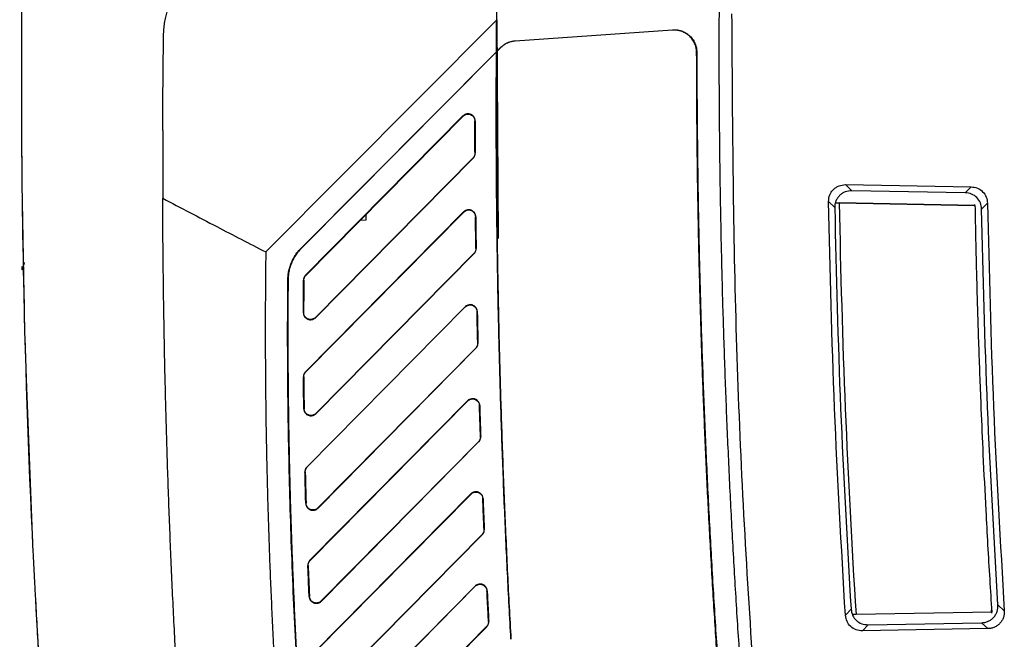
# Model space of a CAD drawing. Extents: x 51 to 741, y 25 to 594.
# Tile 71 of 77: x 455 to 499, y 323 to 351. Entities that reach past the tile are written whole.
import ezdxf

# ---------------------------------------------------------------- set-up
doc = ezdxf.new("R2010")
doc.units = 0
doc.layers.get('0').update_dxf_attribs({"linetype": 'CONTINUOUS'})

msp = doc.modelspace()

# ---------------------------------------------------------------- linework, layer by layer
at = {"color": 7, "linetype": 'Continuous'}
for p, q in [((476.559, 350.688), (476.615, 354.702)), ((466.341, 340.409), (476.558, 350.689)), ((476.559, 350.68), (476.624, 341)), ((477.377, 349.752), (484.337, 350.239)), ((484.338, 350.23), (477.378, 349.743)), ((484.338, 350.23), (484.337, 350.239)), ((476.548, 349.271), (476.732, 349.457)), ((476.738, 349.451), (476.548, 349.259)), ((476.738, 349.451), (476.732, 349.457)), ((477.377, 349.752), (477.378, 349.743)), ((467.903, 340.574), (476.548, 349.272)), ((476.548, 349.26), (467.909, 340.568)), ((476.548, 349.26), (476.548, 349.272)), ((485.407, 349.233), (485.416, 349.233)), ((468.102, 339.376), (475.066, 346.427)), ((475.074, 346.42), (468.111, 339.367)), ((475.074, 346.42), (475.066, 346.427)), ((476.54, 346.716), (476.541, 345.792)), ((475.605, 346.206), (475.594, 346.206)), ((475.599, 344.788), (475.609, 344.788)), ((468.535, 337.509), (475.511, 344.573)), ((475.518, 344.566), (468.545, 337.499)), ((475.518, 344.566), (475.511, 344.573)), ((491.996, 343.387), (497.551, 343.291)), ((492.267, 343.118), (491.996, 343.387)), ((497.293, 343.03), (492.267, 343.118)), ((497.551, 343.291), (497.293, 343.03)), ((491.245, 342.641), (491.516, 342.371)), ((491.545, 342.578), (491.718, 342.575)), ((491.718, 342.575), (497.721, 342.47)), ((497.721, 342.47), (491.718, 342.575)), ((497.722, 342.428), (497.721, 342.509)), ((497.722, 342.429), (497.721, 342.506)), ((498.018, 342.301), (498.277, 342.561)), ((468.101, 335.104), (475.093, 342.184)), ((475.1, 342.176), (468.11, 335.095)), ((470.787, 341.828), (470.787, 342.077)), ((475.1, 342.176), (475.093, 342.184)), ((470.532, 341.819), (470.787, 341.828)), ((475.631, 341.966), (475.621, 341.966)), ((467.909, 340.568), (467.903, 340.574)), ((468.557, 333.26), (475.551, 340.344)), ((475.558, 340.336), (468.566, 333.251)), ((475.558, 340.336), (475.551, 340.344)), ((475.639, 340.562), (475.649, 340.562)), ((455.639, 339.511), (455.653, 339.511)), ((455.653, 339.513), (455.653, 339.511)), ((467.319, 339.175), (467.328, 339.175)), ((468.024, 339.156), (468.011, 339.156)), ((468.102, 339.376), (468.111, 339.367)), ((468.003, 337.723), (468.016, 337.723)), ((468.166, 330.901), (475.16, 337.982)), ((475.168, 337.975), (468.175, 330.891)), ((475.168, 337.975), (475.16, 337.982)), ((475.699, 337.768), (475.688, 337.767)), ((468.535, 337.509), (468.545, 337.499)), ((475.72, 336.377), (475.73, 336.377)), ((468.644, 329.078), (475.632, 336.156)), ((475.639, 336.148), (468.653, 329.069)), ((475.639, 336.148), (475.632, 336.156)), ((468.101, 335.104), (468.11, 335.095)), ((468.022, 334.879), (468.009, 334.879)), ((468.295, 326.761), (475.268, 333.821)), ((475.275, 333.814), (468.305, 326.752)), ((475.275, 333.814), (475.268, 333.821)), ((468.024, 333.469), (468.037, 333.469)), ((475.806, 333.61), (475.796, 333.609)), ((468.557, 333.26), (468.566, 333.251)), ((468.794, 324.96), (475.753, 332.008)), ((475.76, 332.001), (468.803, 324.951)), ((475.76, 332.001), (475.753, 332.008)), ((475.841, 332.232), (475.851, 332.233)), ((468.166, 330.901), (468.175, 330.891)), ((468.088, 330.671), (468.075, 330.671)), ((468.486, 322.684), (475.415, 329.7)), ((475.422, 329.692), (468.495, 322.675)), ((475.422, 329.692), (475.415, 329.7)), ((475.953, 329.491), (475.943, 329.491)), ((468.111, 329.282), (468.124, 329.283)), ((468.644, 329.078), (468.653, 329.069)), ((476, 328.127), (476.01, 328.127)), ((469.004, 320.903), (475.913, 327.9)), ((475.92, 327.892), (469.013, 320.894)), ((475.92, 327.892), (475.913, 327.9)), ((468.295, 326.761), (468.305, 326.752)), ((468.217, 326.527), (468.204, 326.527)), ((468.735, 318.666), (475.6, 325.617)), ((475.607, 325.609), (468.744, 318.657)), ((475.607, 325.609), (475.6, 325.617)), ((468.261, 325.159), (468.274, 325.16)), ((476.138, 325.411), (476.127, 325.411)), ((468.794, 324.96), (468.803, 324.951)), ((492.239, 324.596), (491.989, 324.326)), ((498.74, 324.786), (499.02, 324.527)), ((492.459, 324.366), (492.299, 324.363)), ((498.464, 324.471), (492.459, 324.366)), ((498.468, 324.423), (498.46, 324.552)), ((498.463, 324.471), (498.464, 324.471)), ((469.272, 316.904), (476.11, 323.829)), ((476.117, 323.822), (469.281, 316.895)), ((476.117, 323.822), (476.11, 323.829)), ((476.197, 324.059), (476.207, 324.06)), ((492.739, 323.639), (492.989, 323.908)), ((498.296, 323.736), (492.739, 323.639)), ((492.989, 323.908), (498.016, 323.996)), ((498.016, 323.996), (498.296, 323.736))]:
    msp.add_line(p, q, dxfattribs=at)
at = {"color": 7, "linetype": 'Continuous', "flags": 128}
msp.add_lwpolyline([(455.679, 336.608), (455.732, 334.792), (456.04, 327.113)], dxfattribs=at)
at = {"color": 7, "linetype": 'Continuous'}
msp.add_arc((880.527, 347.978), 425, 179.22281, 181.47945, dxfattribs=at)
for points, knots in [([(461.819, 349.993), (461.82, 350.04), (461.822, 350.132), (461.832, 350.27), (461.845, 350.406), (461.863, 350.539), (461.885, 350.669), (461.911, 350.797), (461.941, 350.921), (461.973, 351.041), (462.008, 351.157), (462.114, 351.469), (462.338, 351.955), (462.781, 352.577), (463.345, 353.115), (463.908, 353.469), (464.394, 353.682), (464.726, 353.79), (465.022, 353.86), (465.277, 353.904), (465.451, 353.92), (465.54, 353.928)], [0, 0, 0, 0, 0.0243813, 0.0483884, 0.0719957, 0.0951783, 0.1179123, 0.1401749, 0.1619444, 0.1832003, 0.2039237, 0.2240968, 0.350561, 0.4717669, 0.6022798, 0.7341799, 0.7999088, 0.8676053, 0.9101555, 0.954344, 1, 1, 1, 1]), ([(490.806, 290.321), (490.735, 290.803), (490.592, 291.766), (490.384, 293.212), (490.181, 294.659), (489.983, 296.106), (489.791, 297.553), (489.604, 299.001), (489.423, 300.45), (489.246, 301.899), (489.075, 303.349), (488.91, 304.8), (488.749, 306.251), (488.594, 307.702), (488.444, 309.155), (488.3, 310.607), (488.161, 312.061), (488.027, 313.515), (487.898, 314.969), (487.775, 316.424), (487.657, 317.88), (487.544, 319.337), (487.404, 321.233), (487.244, 323.57), (487.074, 326.348), (486.922, 329.126), (486.79, 331.906), (486.678, 334.685), (486.584, 337.466), (486.511, 340.247), (486.456, 343.029), (486.421, 345.811), (486.404, 348.594), (486.409, 350.45), (486.412, 351.378)], [0, 0, 0, 0, 0.023842, 0.047681, 0.071517, 0.095351, 0.119182, 0.143012, 0.16684, 0.190668, 0.214494, 0.23832, 0.262145, 0.285971, 0.309797, 0.333624, 0.357453, 0.381282, 0.405113, 0.428946, 0.452782, 0.47662, 0.500461, 0.54589, 0.591308, 0.636719, 0.682125, 0.727527, 0.772929, 0.818332, 0.863738, 0.90915, 0.95457, 1, 1, 1, 1]), ([(486.954, 350.954), (486.984, 346.32), (487.044, 337.035), (487.752, 323.063), (488.924, 309.026), (490.612, 294.928), (492.825, 280.803), (495.523, 266.677), (497.757, 257.325), (498.876, 252.642)], [0, 0, 0, 0, 0.140008, 0.280543, 0.422594, 0.565586, 0.709461, 0.85454, 1, 1, 1, 1]), ([(461.782, 345.787), (461.783, 346.138), (461.787, 346.84), (461.795, 347.892), (461.805, 348.943), (461.814, 349.643), (461.819, 349.993)], [0, 0, 0, 0, 0.250441, 0.500587, 0.750441, 1, 1, 1, 1]), ([(484.337, 350.239), (484.361, 350.24), (484.41, 350.242), (484.483, 350.239), (484.555, 350.231), (484.627, 350.218), (484.742, 350.188), (484.894, 350.125), (485.07, 350.003), (485.221, 349.844), (485.321, 349.674), (485.379, 349.516), (485.41, 349.376), (485.414, 349.281), (485.416, 349.233)], [0, 0, 0, 0, 0.0443899, 0.0884524, 0.1324204, 0.1765284, 0.2210085, 0.3473062, 0.4738972, 0.6075719, 0.7415499, 0.8279259, 0.9134902, 1, 1, 1, 1]), ([(485.407, 349.233), (485.407, 349.257), (485.406, 349.304), (485.398, 349.374), (485.386, 349.444), (485.369, 349.512), (485.346, 349.579), (485.301, 349.69), (485.214, 349.838), (485.065, 349.996), (484.89, 350.117), (484.724, 350.186), (484.579, 350.22), (484.458, 350.234), (484.378, 350.232), (484.338, 350.23)], [0, 0, 0, 0, 0.0434153, 0.0864137, 0.1292111, 0.1720267, 0.2150792, 0.2585841, 0.3922279, 0.5262169, 0.6524699, 0.7790874, 0.8528262, 0.9261008, 1, 1, 1, 1]), ([(476.732, 349.457), (476.749, 349.474), (476.784, 349.507), (476.841, 349.553), (476.9, 349.594), (476.962, 349.631), (477.042, 349.671), (477.14, 349.709), (477.257, 349.74), (477.337, 349.748), (477.377, 349.752)], [0, 0, 0, 0, 0.100486, 0.200217, 0.299712, 0.399495, 0.500083, 0.666846, 0.832675, 1, 1, 1, 1]), ([(477.378, 349.743), (477.354, 349.741), (477.306, 349.737), (477.235, 349.724), (477.166, 349.706), (477.098, 349.684), (477.016, 349.65), (476.925, 349.601), (476.826, 349.533), (476.767, 349.478), (476.738, 349.451)], [0, 0, 0, 0, 0.1005049, 0.200247, 0.2997449, 0.399521, 0.5000936, 0.6668679, 0.8326931, 1, 1, 1, 1]), ([(476.548, 349.26), (476.545, 348.778), (476.54, 347.815), (476.539, 346.37), (476.543, 344.926), (476.552, 343.481), (476.565, 342.036), (476.583, 340.592), (476.607, 339.147), (476.635, 337.703), (476.668, 336.258), (476.706, 334.814), (476.749, 333.369), (476.797, 331.925), (476.849, 330.481), (476.907, 329.037), (476.97, 327.593), (477.037, 326.15), (477.109, 324.706), (477.162, 323.744), (477.188, 323.263)], [0, 0, 0, 0, 0.055542, 0.111086, 0.166631, 0.222178, 0.277727, 0.333277, 0.388829, 0.444382, 0.499937, 0.555493, 0.611051, 0.66661, 0.722171, 0.777734, 0.833298, 0.888864, 0.944431, 1, 1, 1, 1]), ([(489.371, 293.238), (489.304, 293.717), (489.169, 294.675), (488.974, 296.113), (488.783, 297.552), (488.598, 298.991), (488.417, 300.431), (488.243, 301.872), (488.073, 303.313), (487.908, 304.754), (487.749, 306.197), (487.595, 307.639), (487.446, 309.082), (487.303, 310.526), (487.165, 311.971), (487.031, 313.416), (486.904, 314.861), (486.781, 316.307), (486.663, 317.754), (486.551, 319.201), (486.416, 321.031), (486.264, 323.244), (486.102, 325.84), (485.957, 328.437), (485.829, 331.034), (485.718, 333.632), (485.623, 336.231), (485.546, 338.83), (485.485, 341.43), (485.442, 344.031), (485.414, 346.632), (485.41, 348.366), (485.407, 349.233)], [0, 0, 0, 0, 0.025838, 0.051674, 0.077507, 0.103338, 0.129167, 0.154994, 0.180821, 0.206646, 0.232472, 0.258297, 0.284122, 0.309948, 0.335774, 0.361602, 0.387432, 0.413263, 0.439096, 0.464933, 0.490772, 0.537079, 0.583378, 0.62967, 0.675957, 0.722242, 0.768526, 0.81481, 0.861098, 0.907391, 0.953691, 1, 1, 1, 1]), ([(485.416, 349.233), (485.417, 348.756), (485.418, 347.802), (485.427, 346.372), (485.441, 344.941), (485.46, 343.511), (485.483, 342.08), (485.512, 340.65), (485.546, 339.221), (485.586, 337.791), (485.63, 336.361), (485.679, 334.932), (485.734, 333.503), (485.793, 332.074), (485.858, 330.645), (485.927, 329.217), (486.002, 327.788), (486.082, 326.36), (486.167, 324.932), (486.257, 323.504), (486.353, 322.077), (486.484, 320.208), (486.658, 317.899), (486.885, 315.151), (487.13, 312.405), (487.395, 309.661), (487.678, 306.919), (487.98, 304.179), (488.301, 301.441), (488.641, 298.704), (488.998, 295.97), (489.253, 294.149), (489.38, 293.239)], [0, 0, 0, 0, 0.02547, 0.050938, 0.076402, 0.101865, 0.127326, 0.152785, 0.178243, 0.203699, 0.229156, 0.254612, 0.280068, 0.305525, 0.330982, 0.35644, 0.3819, 0.407361, 0.432824, 0.45829, 0.483758, 0.509229, 0.558319, 0.6074, 0.656474, 0.705544, 0.754612, 0.803679, 0.85275, 0.901825, 0.950908, 1, 1, 1, 1]), ([(475.605, 346.206), (475.604, 346.22), (475.603, 346.248), (475.595, 346.29), (475.58, 346.331), (475.559, 346.372), (475.531, 346.41), (475.497, 346.445), (475.456, 346.475), (475.41, 346.498), (475.355, 346.516), (475.281, 346.525), (475.196, 346.511), (475.12, 346.475), (475.083, 346.442), (475.066, 346.427)], [0, 0, 0, 0, 0.055181, 0.112467, 0.171859, 0.233359, 0.296968, 0.362687, 0.430516, 0.500458, 0.569273, 0.665034, 0.800396, 0.912082, 1, 1, 1, 1]), ([(475.074, 346.42), (475.116, 346.462), (475.171, 346.492), (475.288, 346.516), (475.35, 346.51), (475.461, 346.465), (475.509, 346.425), (475.576, 346.326), (475.594, 346.266), (475.594, 346.206)], [0, 0, 0, 0, 0.25, 0.25, 0.5, 0.5, 0.75, 0.75, 1, 1, 1, 1]), ([(477.188, 323.263), (477.161, 323.752), (477.108, 324.728), (477.035, 326.193), (476.967, 327.658), (476.903, 329.124), (476.845, 330.589), (476.792, 332.055), (476.744, 333.521), (476.701, 334.987), (476.663, 336.453), (476.63, 337.919), (476.602, 339.385), (476.58, 340.851), (476.562, 342.317), (476.549, 343.784), (476.541, 345.25), (476.541, 346.227), (476.54, 346.716)], [0, 0, 0, 0, 0.062515, 0.125028, 0.187539, 0.250048, 0.312555, 0.37506, 0.437563, 0.500064, 0.562563, 0.62506, 0.687555, 0.750048, 0.812539, 0.875028, 0.937515, 1, 1, 1, 1]), ([(461.782, 345.787), (461.78, 345.287), (461.778, 344.286), (461.78, 343.285), (461.782, 342.784)], [0, 0, 0, 0, 0.499912, 1, 1, 1, 1]), ([(475.599, 344.788), (475.599, 344.75), (475.591, 344.709), (475.561, 344.635), (475.538, 344.601), (475.511, 344.573)], [0, 0, 0, 0, 0.5, 0.5, 1, 1, 1, 1]), ([(475.518, 344.566), (475.527, 344.575), (475.543, 344.593), (475.564, 344.624), (475.581, 344.656), (475.594, 344.689), (475.603, 344.722), (475.608, 344.756), (475.609, 344.778), (475.609, 344.788)], [0, 0, 0, 0, 0.150463, 0.300074, 0.447724, 0.592382, 0.733136, 0.869213, 1, 1, 1, 1]), ([(491.245, 342.641), (491.254, 342.74), (491.268, 342.889), (491.362, 343.064), (491.456, 343.179), (491.572, 343.272), (491.748, 343.365), (491.897, 343.378), (491.996, 343.387)], [0, 0, 0, 0, 0.2491067, 0.3745267, 0.4995555, 0.6244995, 0.7501434, 1, 1, 1, 1]), ([(492.267, 343.118), (492.169, 343.109), (492.02, 343.096), (491.844, 343.003), (491.728, 342.91), (491.633, 342.795), (491.565, 342.663), (491.521, 342.52), (491.518, 342.421), (491.516, 342.371)], [0, 0, 0, 0, 0.248834, 0.37426, 0.498917, 0.623897, 0.749151, 0.87416, 1, 1, 1, 1]), ([(498.018, 342.301), (498.006, 342.396), (497.982, 342.585), (497.816, 342.825), (497.577, 342.994), (497.388, 343.018), (497.293, 343.03)], [0, 0, 0, 0, 0.249765, 0.499493, 0.74931, 1, 1, 1, 1]), ([(497.551, 343.291), (497.646, 343.278), (497.835, 343.254), (498.073, 343.086), (498.24, 342.846), (498.265, 342.656), (498.277, 342.561)], [0, 0, 0, 0, 0.249716, 0.499451, 0.749303, 1, 1, 1, 1]), ([(461.782, 342.784), (462.577, 342.366), (464.093, 341.568), (465.617, 340.782), (466.341, 340.409)], [0, 0, 0, 0, 0.524775, 1, 1, 1, 1]), ([(464.712, 295.32), (464.658, 295.768), (464.552, 296.664), (464.397, 298.009), (464.246, 299.354), (464.1, 300.701), (463.958, 302.048), (463.821, 303.396), (463.688, 304.745), (463.56, 306.095), (463.436, 307.445), (463.316, 308.797), (463.201, 310.149), (463.09, 311.502), (462.984, 312.855), (462.882, 314.209), (462.785, 315.564), (462.692, 316.92), (462.603, 318.276), (462.519, 319.633), (462.44, 320.99), (462.365, 322.348), (462.294, 323.707), (462.228, 325.066), (462.167, 326.426), (462.11, 327.787), (462.057, 329.148), (462.009, 330.509), (461.966, 331.871), (461.927, 333.234), (461.892, 334.597), (461.863, 335.96), (461.837, 337.324), (461.816, 338.689), (461.8, 340.054), (461.788, 341.419), (461.784, 342.329), (461.782, 342.784)], [0, 0, 0, 0, 0.028442, 0.056891, 0.085348, 0.113813, 0.142285, 0.170765, 0.199252, 0.227747, 0.25625, 0.28476, 0.313278, 0.341804, 0.370337, 0.398878, 0.427427, 0.455983, 0.484547, 0.513118, 0.541697, 0.570284, 0.598878, 0.62748, 0.65609, 0.684707, 0.713332, 0.741964, 0.770604, 0.799252, 0.827907, 0.85657, 0.885241, 0.913919, 0.942605, 0.971299, 1, 1, 1, 1]), ([(491.989, 324.326), (491.812, 327.377), (491.458, 333.477), (491.316, 339.586), (491.245, 342.641)], [0, 0, 0, 0, 0.5, 1, 1, 1, 1]), ([(497.721, 342.47), (497.729, 342.062), (497.744, 341.237), (497.773, 339.99), (497.806, 338.724), (497.843, 337.438), (497.886, 336.131), (497.934, 334.805), (497.996, 333.242), (498.082, 331.294), (498.207, 328.78), (498.338, 326.454), (498.433, 324.955), (498.464, 324.471)], [0, 0, 0, 0, 0.068099, 0.137308, 0.207625, 0.279053, 0.351591, 0.425241, 0.500002, 0.61208, 0.750016, 0.919146, 1, 1, 1, 1]), ([(498.277, 342.561), (498.348, 339.553), (498.491, 333.538), (498.844, 327.531), (499.02, 324.527)], [0, 0, 0, 0, 0.5, 1, 1, 1, 1]), ([(475.631, 341.966), (475.63, 341.98), (475.629, 342.007), (475.62, 342.049), (475.605, 342.09), (475.584, 342.13), (475.556, 342.168), (475.521, 342.203), (475.481, 342.233), (475.435, 342.255), (475.38, 342.273), (475.306, 342.281), (475.222, 342.267), (475.146, 342.231), (475.109, 342.198), (475.093, 342.184)], [0, 0, 0, 0, 0.055094, 0.112317, 0.171672, 0.23316, 0.296781, 0.362537, 0.430429, 0.500457, 0.568678, 0.663619, 0.799555, 0.911713, 1, 1, 1, 1]), ([(475.1, 342.176), (475.142, 342.219), (475.197, 342.248), (475.313, 342.272), (475.375, 342.267), (475.486, 342.222), (475.534, 342.183), (475.601, 342.085), (475.62, 342.026), (475.621, 341.966)], [0, 0, 0, 0, 0.25, 0.25, 0.5, 0.5, 0.75, 0.75, 1, 1, 1, 1]), ([(491.516, 342.371), (491.586, 339.406), (491.727, 333.477), (492.068, 327.556), (492.239, 324.596)], [0, 0, 0, 0, 0.5, 1, 1, 1, 1]), ([(498.74, 324.786), (498.57, 327.703), (498.231, 333.538), (498.089, 339.38), (498.018, 342.301)], [0, 0, 0, 0, 0.5, 1, 1, 1, 1]), ([(475.631, 341.966), (475.634, 341.732), (475.639, 341.264), (475.646, 340.796), (475.649, 340.562)], [0, 0, 0, 0, 0.5, 1, 1, 1, 1]), ([(466.341, 340.409), (466.336, 340.008), (466.327, 339.205), (466.319, 338.001), (466.317, 336.797), (466.321, 335.594), (466.329, 334.39), (466.343, 333.187), (466.363, 331.984), (466.388, 330.781), (466.418, 329.578), (466.453, 328.375), (466.495, 327.172), (466.541, 325.97), (466.593, 324.767), (466.65, 323.565), (466.713, 322.363), (466.781, 321.161), (466.854, 319.959), (466.953, 318.454), (467.083, 316.647), (467.251, 314.538), (467.436, 312.43), (467.637, 310.325), (467.855, 308.223), (468.089, 306.122), (468.34, 304.023), (468.608, 301.926), (468.891, 299.831), (469.094, 298.437), (469.195, 297.739)], [0, 0, 0, 0, 0.028126, 0.056248, 0.084366, 0.112481, 0.140594, 0.168704, 0.196813, 0.22492, 0.253028, 0.281135, 0.309244, 0.337354, 0.365465, 0.393579, 0.421696, 0.449817, 0.477942, 0.506071, 0.555512, 0.604934, 0.65434, 0.703734, 0.753118, 0.802495, 0.851869, 0.901242, 0.950618, 1, 1, 1, 1]), ([(467.319, 339.175), (467.32, 339.209), (467.321, 339.277), (467.33, 339.377), (467.343, 339.477), (467.362, 339.576), (467.386, 339.675), (467.414, 339.772), (467.448, 339.869), (467.497, 339.989), (467.566, 340.131), (467.663, 340.289), (467.775, 340.438), (467.86, 340.529), (467.903, 340.574)], [0, 0, 0, 0, 0.06525, 0.130177, 0.194947, 0.259728, 0.324687, 0.389991, 0.455803, 0.522283, 0.641443, 0.760077, 0.879247, 1, 1, 1, 1]), ([(467.909, 340.568), (467.884, 340.543), (467.835, 340.491), (467.766, 340.41), (467.702, 340.326), (467.643, 340.239), (467.589, 340.149), (467.539, 340.056), (467.481, 339.931), (467.421, 339.771), (467.368, 339.575), (467.335, 339.376), (467.33, 339.242), (467.328, 339.175)], [0, 0, 0, 0, 0.069216, 0.137788, 0.205909, 0.273773, 0.341579, 0.409523, 0.477803, 0.610046, 0.740276, 0.869814, 1, 1, 1, 1]), ([(475.558, 340.336), (475.566, 340.344), (475.58, 340.36), (475.599, 340.386), (475.614, 340.412), (475.631, 340.449), (475.645, 340.497), (475.649, 340.539), (475.649, 340.56), (475.649, 340.562)], [0, 0, 0, 0, 0.128989, 0.255363, 0.379123, 0.500271, 0.742865, 0.981775, 1, 1, 1, 1]), ([(455.655, 339.939), (455.647, 339.915), (455.598, 339.753), (455.574, 339.676), (455.554, 339.611)], [0, 0, 0, 0, 0.152448, 1, 1, 1, 1]), ([(455.553, 339.762), (455.553, 339.739), (455.553, 339.693), (455.553, 339.642), (455.553, 339.613), (455.554, 339.612), (455.554, 339.611)], [0, 0, 0, 0, 0.279504, 0.559061, 0.77951, 1, 1, 1, 1]), ([(470.176, 297.884), (470.119, 298.272), (470.006, 299.046), (469.842, 300.21), (469.683, 301.373), (469.53, 302.537), (469.381, 303.702), (469.238, 304.867), (469.1, 306.033), (468.966, 307.2), (468.838, 308.367), (468.716, 309.534), (468.598, 310.702), (468.485, 311.871), (468.378, 313.04), (468.275, 314.21), (468.178, 315.38), (468.086, 316.551), (467.999, 317.722), (467.892, 319.254), (467.772, 321.145), (467.649, 323.397), (467.544, 325.649), (467.458, 327.902), (467.392, 330.156), (467.344, 332.41), (467.316, 334.665), (467.305, 336.92), (467.314, 338.423), (467.319, 339.175)], [0, 0, 0, 0, 0.028355, 0.056705, 0.085051, 0.113395, 0.141735, 0.170073, 0.19841, 0.226746, 0.255081, 0.283416, 0.311752, 0.340088, 0.368427, 0.396768, 0.425111, 0.453458, 0.481808, 0.510163, 0.564607, 0.619038, 0.673458, 0.727874, 0.782287, 0.836702, 0.891124, 0.945555, 1, 1, 1, 1]), ([(467.328, 339.175), (467.325, 338.777), (467.319, 337.981), (467.317, 336.787), (467.321, 335.593), (467.329, 334.399), (467.343, 333.206), (467.362, 332.012), (467.387, 330.819), (467.417, 329.626), (467.452, 328.433), (467.493, 327.24), (467.539, 326.047), (467.59, 324.855), (467.646, 323.663), (467.708, 322.47), (467.776, 321.278), (467.848, 320.087), (467.946, 318.589), (468.075, 316.786), (468.243, 314.679), (468.427, 312.573), (468.628, 310.47), (468.845, 308.368), (469.079, 306.267), (469.33, 304.169), (469.597, 302.073), (469.881, 299.978), (470.083, 298.583), (470.185, 297.885)], [0, 0, 0, 0, 0.028825, 0.057646, 0.086463, 0.115277, 0.144089, 0.172898, 0.201706, 0.230514, 0.259321, 0.288128, 0.316936, 0.345746, 0.374558, 0.403372, 0.43219, 0.461012, 0.489838, 0.540872, 0.591894, 0.642907, 0.693913, 0.744917, 0.79592, 0.846927, 0.897941, 0.948964, 1, 1, 1, 1]), ([(468.003, 337.723), (468.003, 337.962), (468.005, 338.439), (468.009, 338.917), (468.011, 339.156)], [0, 0, 0, 0, 0.5, 1, 1, 1, 1]), ([(468.102, 339.376), (468.094, 339.367), (468.077, 339.349), (468.057, 339.32), (468.04, 339.288), (468.027, 339.256), (468.018, 339.223), (468.012, 339.19), (468.011, 339.167), (468.011, 339.156)], [0, 0, 0, 0, 0.1494729, 0.296739, 0.4417991, 0.5846541, 0.7253052, 0.8637534, 1, 1, 1, 1]), ([(468.003, 337.723), (468.003, 337.709), (468.004, 337.682), (468.012, 337.641), (468.026, 337.599), (468.046, 337.559), (468.073, 337.521), (468.106, 337.486), (468.145, 337.456), (468.204, 337.423), (468.288, 337.401), (468.377, 337.407), (468.446, 337.43), (468.499, 337.458), (468.529, 337.485), (468.545, 337.499)], [0, 0, 0, 0, 0.054106, 0.110134, 0.168083, 0.227954, 0.289747, 0.353463, 0.419101, 0.486662, 0.624091, 0.761518, 0.837333, 0.916827, 1, 1, 1, 1]), ([(475.699, 337.768), (475.698, 337.781), (475.696, 337.808), (475.687, 337.85), (475.672, 337.891), (475.65, 337.931), (475.622, 337.968), (475.588, 338.002), (475.547, 338.032), (475.502, 338.054), (475.447, 338.071), (475.374, 338.079), (475.289, 338.065), (475.213, 338.03), (475.176, 337.997), (475.16, 337.982)], [0, 0, 0, 0, 0.055007, 0.11217, 0.171488, 0.232963, 0.296597, 0.36239, 0.430343, 0.500457, 0.567034, 0.662206, 0.798687, 0.911316, 1, 1, 1, 1]), ([(475.168, 337.975), (475.209, 338.017), (475.264, 338.046), (475.38, 338.071), (475.442, 338.065), (475.552, 338.022), (475.6, 337.983), (475.668, 337.885), (475.687, 337.827), (475.688, 337.767)], [0, 0, 0, 0, 0.25, 0.25, 0.5, 0.5, 0.75, 0.75, 1, 1, 1, 1]), ([(475.699, 337.768), (475.704, 337.536), (475.713, 337.072), (475.725, 336.609), (475.73, 336.377)], [0, 0, 0, 0, 0.5, 1, 1, 1, 1]), ([(468.535, 337.509), (468.498, 337.471), (468.451, 337.443), (468.349, 337.415), (468.294, 337.415), (468.191, 337.441), (468.144, 337.469), (468.068, 337.543), (468.041, 337.59), (468.027, 337.641)], [0, 0, 0, 0, 0.25, 0.25, 0.5, 0.5, 0.75, 0.75, 1, 1, 1, 1]), ([(475.639, 336.148), (475.647, 336.156), (475.661, 336.172), (475.68, 336.198), (475.696, 336.225), (475.712, 336.262), (475.726, 336.31), (475.73, 336.352), (475.73, 336.375), (475.73, 336.377)], [0, 0, 0, 0, 0.129007, 0.255384, 0.379131, 0.500251, 0.736832, 0.969756, 1, 1, 1, 1]), ([(468.101, 335.104), (468.092, 335.095), (468.075, 335.077), (468.055, 335.047), (468.038, 335.015), (468.025, 334.982), (468.015, 334.948), (468.01, 334.914), (468.009, 334.891), (468.009, 334.879)], [0, 0, 0, 0, 0.149461, 0.296719, 0.441775, 0.58463, 0.725285, 0.863741, 1, 1, 1, 1]), ([(468.024, 333.469), (468.021, 333.704), (468.015, 334.174), (468.011, 334.644), (468.009, 334.879)], [0, 0, 0, 0, 0.5, 1, 1, 1, 1]), ([(475.806, 333.61), (475.805, 333.623), (475.803, 333.65), (475.794, 333.691), (475.778, 333.732), (475.757, 333.772), (475.729, 333.809), (475.694, 333.843), (475.653, 333.872), (475.608, 333.894), (475.554, 333.91), (475.481, 333.918), (475.397, 333.904), (475.321, 333.869), (475.284, 333.836), (475.268, 333.821)], [0, 0, 0, 0, 0.054922, 0.112023, 0.171304, 0.232767, 0.296413, 0.362243, 0.430257, 0.500456, 0.566451, 0.660795, 0.797832, 0.910932, 1, 1, 1, 1]), ([(475.275, 333.814), (475.317, 333.856), (475.371, 333.885), (475.487, 333.91), (475.548, 333.905), (475.658, 333.861), (475.706, 333.823), (475.775, 333.727), (475.794, 333.668), (475.796, 333.609)], [0, 0, 0, 0, 0.25, 0.25, 0.5, 0.5, 0.75, 0.75, 1, 1, 1, 1]), ([(468.024, 333.469), (468.024, 333.456), (468.026, 333.428), (468.035, 333.388), (468.049, 333.347), (468.069, 333.307), (468.096, 333.27), (468.129, 333.235), (468.168, 333.206), (468.228, 333.174), (468.311, 333.152), (468.399, 333.158), (468.468, 333.182), (468.521, 333.21), (468.551, 333.237), (468.566, 333.251)], [0, 0, 0, 0, 0.0540102, 0.1099852, 0.1679254, 0.2278313, 0.2897031, 0.3535409, 0.4193446, 0.4871141, 0.6244458, 0.7617746, 0.8375209, 0.9169295, 1, 1, 1, 1]), ([(468.557, 333.26), (468.519, 333.222), (468.472, 333.194), (468.37, 333.166), (468.315, 333.166), (468.213, 333.193), (468.165, 333.22), (468.09, 333.294), (468.062, 333.342), (468.048, 333.393)], [0, 0, 0, 0, 0.25, 0.25, 0.5, 0.5, 0.75, 0.75, 1, 1, 1, 1]), ([(475.806, 333.61), (475.813, 333.38), (475.828, 332.921), (475.843, 332.462), (475.851, 332.233)], [0, 0, 0, 0, 0.5, 1, 1, 1, 1]), ([(475.76, 332.001), (475.768, 332.009), (475.783, 332.025), (475.801, 332.051), (475.817, 332.079), (475.834, 332.116), (475.847, 332.163), (475.851, 332.206), (475.851, 332.229), (475.851, 332.233)], [0, 0, 0, 0, 0.129025, 0.255404, 0.379139, 0.500232, 0.731006, 0.958137, 1, 1, 1, 1]), ([(468.166, 330.901), (468.157, 330.891), (468.14, 330.873), (468.119, 330.842), (468.102, 330.809), (468.089, 330.775), (468.08, 330.74), (468.075, 330.705), (468.075, 330.682), (468.075, 330.671)], [0, 0, 0, 0, 0.149444, 0.296691, 0.441741, 0.584596, 0.725256, 0.863724, 1, 1, 1, 1]), ([(468.111, 329.282), (468.104, 329.514), (468.091, 329.976), (468.08, 330.439), (468.075, 330.671)], [0, 0, 0, 0, 0.5, 1, 1, 1, 1]), ([(475.953, 329.491), (475.952, 329.505), (475.95, 329.532), (475.94, 329.572), (475.924, 329.613), (475.902, 329.652), (475.874, 329.689), (475.839, 329.722), (475.798, 329.751), (475.754, 329.773), (475.7, 329.789), (475.628, 329.797), (475.544, 329.783), (475.468, 329.747), (475.431, 329.714), (475.415, 329.7)], [0, 0, 0, 0, 0.054837, 0.111877, 0.171122, 0.232574, 0.296232, 0.362098, 0.430173, 0.500457, 0.565272, 0.659386, 0.797255, 0.910825, 1, 1, 1, 1]), ([(475.422, 329.692), (475.464, 329.734), (475.517, 329.764), (475.632, 329.788), (475.694, 329.783), (475.803, 329.741), (475.852, 329.703), (475.92, 329.608), (475.94, 329.55), (475.943, 329.491)], [0, 0, 0, 0, 0.25, 0.25, 0.5, 0.5, 0.75, 0.75, 1, 1, 1, 1]), ([(476, 328.127), (475.99, 328.354), (475.971, 328.809), (475.952, 329.264), (475.943, 329.491)], [0, 0, 0, 0, 0.5, 1, 1, 1, 1]), ([(475.953, 329.491), (475.962, 329.264), (475.981, 328.809), (476, 328.354), (476.01, 328.127)], [0, 0, 0, 0, 0.5, 1, 1, 1, 1]), ([(468.111, 329.282), (468.112, 329.269), (468.113, 329.242), (468.123, 329.201), (468.138, 329.161), (468.158, 329.122), (468.186, 329.085), (468.219, 329.051), (468.258, 329.022), (468.317, 328.991), (468.4, 328.97), (468.488, 328.977), (468.556, 329), (468.608, 329.028), (468.638, 329.055), (468.653, 329.069)], [0, 0, 0, 0, 0.053918, 0.109843, 0.167778, 0.227723, 0.289676, 0.353639, 0.419612, 0.487594, 0.624819, 0.762041, 0.837716, 0.917036, 1, 1, 1, 1]), ([(468.644, 329.078), (468.606, 329.04), (468.559, 329.013), (468.457, 328.984), (468.402, 328.984), (468.3, 329.011), (468.252, 329.038), (468.177, 329.112), (468.149, 329.16), (468.135, 329.211)], [0, 0, 0, 0, 0.25, 0.25, 0.5, 0.5, 0.75, 0.75, 1, 1, 1, 1]), ([(475.92, 327.892), (475.928, 327.901), (475.942, 327.917), (475.961, 327.944), (475.977, 327.971), (475.994, 328.008), (476.007, 328.056), (476.011, 328.099), (476.01, 328.123), (476.01, 328.127)], [0, 0, 0, 0, 0.129042, 0.255424, 0.379148, 0.500214, 0.725374, 0.946897, 1, 1, 1, 1]), ([(456.04, 327.113), (456.042, 327.064), (456.047, 326.967), (456.054, 326.822), (456.061, 326.677), (456.069, 326.532), (456.076, 326.388), (456.083, 326.244), (456.091, 326.101), (456.098, 325.959), (456.108, 325.78), (456.119, 325.566), (456.132, 325.319), (456.145, 325.078), (456.158, 324.841), (456.166, 324.689), (456.17, 324.613)], [0, 0, 0, 0, 0.0555971, 0.1111929, 0.16679, 0.2223897, 0.2779932, 0.3336006, 0.3892119, 0.4448267, 0.5004442, 0.6003999, 0.70033, 0.8002352, 0.900121, 1, 1, 1, 1]), ([(468.295, 326.761), (468.287, 326.752), (468.269, 326.733), (468.248, 326.701), (468.231, 326.668), (468.218, 326.633), (468.209, 326.598), (468.204, 326.562), (468.204, 326.538), (468.204, 326.527)], [0, 0, 0, 0, 0.149422, 0.296655, 0.441698, 0.584552, 0.72522, 0.863702, 1, 1, 1, 1]), ([(468.261, 325.159), (468.251, 325.387), (468.231, 325.843), (468.213, 326.299), (468.204, 326.527)], [0, 0, 0, 0, 0.5, 1, 1, 1, 1]), ([(476.138, 325.411), (476.136, 325.425), (476.134, 325.452), (476.124, 325.492), (476.108, 325.532), (476.086, 325.571), (476.057, 325.608), (476.023, 325.641), (475.982, 325.669), (475.937, 325.69), (475.884, 325.706), (475.813, 325.714), (475.729, 325.7), (475.653, 325.664), (475.616, 325.631), (475.6, 325.617)], [0, 0, 0, 0, 0.054752, 0.111732, 0.170941, 0.232379, 0.296049, 0.361951, 0.430086, 0.500454, 0.565286, 0.657976, 0.796125, 0.910164, 1, 1, 1, 1]), ([(475.607, 325.609), (475.648, 325.651), (475.702, 325.681), (475.816, 325.705), (475.877, 325.701), (475.987, 325.659), (476.035, 325.622), (476.104, 325.527), (476.124, 325.469), (476.127, 325.411)], [0, 0, 0, 0, 0.25, 0.25, 0.5, 0.5, 0.75, 0.75, 1, 1, 1, 1]), ([(468.261, 325.159), (468.262, 325.146), (468.264, 325.119), (468.274, 325.079), (468.289, 325.039), (468.31, 325.001), (468.338, 324.964), (468.371, 324.931), (468.411, 324.902), (468.47, 324.872), (468.553, 324.852), (468.639, 324.859), (468.707, 324.882), (468.758, 324.91), (468.788, 324.937), (468.803, 324.951)], [0, 0, 0, 0, 0.053828, 0.109708, 0.167641, 0.227627, 0.289666, 0.353758, 0.419904, 0.488102, 0.625212, 0.762318, 0.837919, 0.917147, 1, 1, 1, 1]), ([(468.794, 324.96), (468.756, 324.922), (468.709, 324.894), (468.607, 324.866), (468.552, 324.866), (468.45, 324.893), (468.402, 324.92), (468.327, 324.994), (468.299, 325.042), (468.285, 325.093)], [0, 0, 0, 0, 0.25, 0.25, 0.5, 0.5, 0.75, 0.75, 1, 1, 1, 1]), ([(476.197, 324.059), (476.185, 324.285), (476.161, 324.735), (476.139, 325.186), (476.127, 325.411)], [0, 0, 0, 0, 0.5, 1, 1, 1, 1]), ([(476.138, 325.411), (476.149, 325.186), (476.172, 324.736), (476.195, 324.285), (476.207, 324.06)], [0, 0, 0, 0, 0.5, 1, 1, 1, 1]), ([(456.15, 324.988), (456.174, 324.552), (456.222, 323.68), (456.299, 322.373), (456.38, 321.067), (456.465, 319.76), (456.553, 318.454), (456.616, 317.583), (456.647, 317.148)], [0, 0, 0, 0, 0.166695, 0.333376, 0.500047, 0.666706, 0.833357, 1, 1, 1, 1]), ([(492.239, 324.596), (492.255, 324.503), (492.287, 324.317), (492.463, 324.089), (492.706, 323.934), (492.895, 323.917), (492.989, 323.908)], [0, 0, 0, 0, 0.24972, 0.499421, 0.749267, 1, 1, 1, 1]), ([(498.016, 323.996), (498.066, 324), (498.166, 324.007), (498.309, 324.056), (498.439, 324.131), (498.552, 324.231), (498.641, 324.352), (498.728, 324.534), (498.735, 324.686), (498.74, 324.786)], [0, 0, 0, 0, 0.12538, 0.250086, 0.375314, 0.500266, 0.625109, 0.750551, 1, 1, 1, 1]), ([(492.739, 323.639), (492.645, 323.648), (492.458, 323.664), (492.215, 323.819), (492.038, 324.047), (492.006, 324.233), (491.989, 324.326)], [0, 0, 0, 0, 0.249783, 0.499477, 0.74928, 1, 1, 1, 1]), ([(499.02, 324.527), (499.016, 324.427), (499.009, 324.275), (498.922, 324.093), (498.833, 323.972), (498.72, 323.872), (498.59, 323.797), (498.446, 323.747), (498.346, 323.74), (498.296, 323.736)], [0, 0, 0, 0, 0.248822, 0.374181, 0.498963, 0.623957, 0.749219, 0.874297, 1, 1, 1, 1]), ([(476.117, 323.822), (476.125, 323.831), (476.14, 323.847), (476.159, 323.874), (476.175, 323.902), (476.191, 323.939), (476.204, 323.986), (476.208, 324.03), (476.208, 324.054), (476.207, 324.06)], [0, 0, 0, 0, 0.129052, 0.255435, 0.379149, 0.500198, 0.719913, 0.936016, 1, 1, 1, 1])]:
    msp.add_open_spline(points, degree=3, knots=knots, dxfattribs=at)
for points in [[(455.56, 353.23), (455.452, 344.522), (455.612, 335.811), (456.04, 327.113)], [(476.548, 349.271), (476.551, 349.744), (476.554, 350.216), (476.559, 350.689)], [(476.559, 350.688), (476.554, 350.216), (476.551, 349.744), (476.548, 349.272)], [(476.54, 346.716), (476.54, 347.564), (476.543, 348.411), (476.548, 349.259)], [(475.599, 344.788), (475.598, 345.025), (475.596, 345.497), (475.595, 345.97), (475.594, 346.206)], [(475.605, 346.206), (475.605, 345.97), (475.606, 345.497), (475.608, 345.025), (475.609, 344.788)], [(476.548, 344.099), (476.55, 343.755), (476.555, 343.067), (476.562, 342.379), (476.566, 342.035)], [(491.718, 342.575), (491.824, 336.501), (492.071, 330.429), (492.459, 324.366)], [(475.639, 340.562), (475.635, 340.796), (475.629, 341.264), (475.623, 341.732), (475.621, 341.966)], [(475.639, 340.562), (475.64, 340.481), (475.607, 340.401), (475.551, 340.344)], [(468.024, 339.156), (468.022, 338.917), (468.018, 338.439), (468.017, 337.962), (468.016, 337.723)], [(468.024, 339.156), (468.025, 339.234), (468.057, 339.311), (468.111, 339.367)], [(468.027, 337.641), (468.019, 337.668), (468.016, 337.695), (468.016, 337.723)], [(475.72, 336.377), (475.714, 336.609), (475.703, 337.072), (475.693, 337.536), (475.688, 337.767)], [(475.72, 336.377), (475.722, 336.295), (475.689, 336.214), (475.632, 336.156)], [(468.022, 334.879), (468.022, 334.959), (468.054, 335.038), (468.11, 335.095)], [(468.022, 334.879), (468.024, 334.644), (468.028, 334.174), (468.034, 333.704), (468.037, 333.469)], [(468.048, 333.393), (468.041, 333.418), (468.037, 333.443), (468.037, 333.469)], [(475.841, 332.232), (475.833, 332.462), (475.817, 332.921), (475.803, 333.38), (475.796, 333.609)], [(475.841, 332.232), (475.843, 332.15), (475.811, 332.067), (475.753, 332.008)], [(468.088, 330.671), (468.086, 330.752), (468.118, 330.833), (468.175, 330.891)], [(468.088, 330.671), (468.094, 330.439), (468.105, 329.977), (468.118, 329.514), (468.124, 329.283)], [(468.135, 329.211), (468.128, 329.234), (468.125, 329.258), (468.124, 329.283)], [(476, 328.127), (476.004, 328.043), (475.971, 327.959), (475.913, 327.9)], [(468.217, 326.527), (468.214, 326.61), (468.247, 326.693), (468.305, 326.752)], [(468.217, 326.527), (468.226, 326.299), (468.245, 325.843), (468.264, 325.388), (468.274, 325.16)], [(468.285, 325.093), (468.279, 325.114), (468.275, 325.137), (468.274, 325.16)], [(456.17, 324.613), (456.314, 321.999), (456.482, 319.385), (456.674, 316.773)], [(476.197, 324.059), (476.202, 323.975), (476.169, 323.889), (476.11, 323.829)]]:
    msp.add_open_spline(points, degree=3, dxfattribs=at)

doc.saveas('drawing.dxf')
